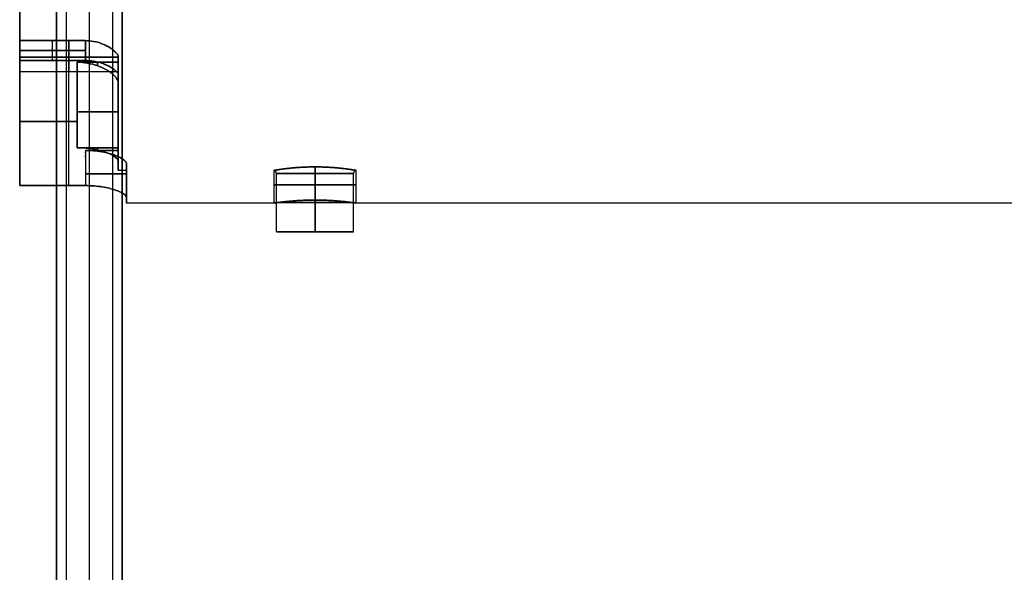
# Model space of a CAD drawing. Header units: millimetres. Extents: x -194 to 194, y -1038 to 1038.
# Tile 2 of 14: x -144 to -84, y -40 to -6. Entities that reach past the tile are written whole.
import ezdxf

# ---------------------------------------------------------------- set-up
doc = ezdxf.new("R2010")
doc.units = ezdxf.units.MM
doc.header["$MEASUREMENT"] = 0
doc.layers.add('Predefinito', color=7, linetype='Continuous', true_color=0xff0018)

# ---------------------------------------------------------------- blocks, each defined once
blk = doc.blocks.new('Blocco 01')
at = {"layer": 'Predefinito'}
for p, q in [((-144, 9.5), (-144, -9.5)), ((-144, -7.6, -5.7), (-140, -7.6, -5.7)), ((-140, -7.6, 5.7), (-144, -7.6, 5.7)), ((-142, -8.818, -5.7), (-142, -7.6, -5.7)), ((-142, -8.818, 5.7), (-142, -7.6, 5.7)), ((-140, -8.209, -5.7), (-144, -8.209, -5.7)), ((-144, -8.209, 5.7), (-140, -8.209, 5.7)), ((-144, -8.617, -6), (-138, -8.617, -6)), ((-144, -8.818, 5.7), (-140, -8.818, 5.7)), ((-140, -8.818, -5.7), (-144, -8.818, -5.7)), ((-141, -16.439, 6), (-141, -8.617, 6)), ((-141, -16.439, -6), (-141, -8.617, -6)), ((-138, -9.5), (-144, -9.5)), ((-138, -15.5), (-138, -9.5)), ((-144, -12.528, 6), (-140.5, -12.528, 6)), ((-140.5, -12.528, -6), (-144, -12.528, -6)), ((-138, -12.438, 3.5), (-138, -12.438, -3.5)), ((-138, -14.292, 6), (-140, -14.292, 6)), ((-140, -14.292, 6), (-140, -16.439, 6)), ((-140, -14.292, -6), (-138, -14.292, -6)), ((-138, -15.5), (-137.5, -15.5)), ((-137.5, -17.5), (-137.5, -15.5)), ((-128.5, -15.5), (-128.423, -15.5)), ((-128.5, -17.5), (-128.5, -15.5)), ((-128.35, -15.694), (-128.423, -15.5)), ((-126, -15.297, 2.5), (-126, -17.321, 2.5)), ((-126, -17.321, -2.5), (-126, -15.297, -2.5)), ((-126, -15.694, -2.35), (-126, -15.297, -2.5)), ((-126, -15.297, 2.5), (-126, -15.694, 2.35)), ((-123.65, -15.694), (-123.577, -15.5)), ((-123.577, -15.5), (-123.5, -15.5)), ((-123.5, -17.5), (-123.5, -15.5)), ((-128.35, -19.252), (-128.35, -15.694)), ((-126, -19.252, 2.35), (-126, -15.694, 2.35)), ((-126, -15.694, -2.35), (-126, -19.252, -2.35)), ((-123.65, -19.252), (-123.65, -15.694)), ((-140, -16.439, -6), (-144, -16.439, -6)), ((-144, -16.439, 6), (-140, -16.439, 6)), ((-137.5, -16.3, 3.5), (-137.5, -16.3, -3.5)), ((-128.5, -17.5), (-137.5, -17.5)), ((123.5, -17.5), (-123.5, -17.5)), ((-128.35, -19.252), (-123.65, -19.252)), ((-126, -19.252, -2.35), (-126, -19.252, 2.35))]:
    blk.add_line(p, q, dxfattribs=at)
at = {"layer": 'Predefinito', "extrusion": (1, 0, 0)}
for centre, radius, start, end in [((0, 0, -144), 17.5, 200.05104, 339.94896), ((0, 0, -144), 17.5, 20.05104, 159.94896), ((0, 0, -144), 9.5, 143.1301, 216.8699), ((0, 0, -141), 9.5, 143.1301, 216.8699), ((0, 0, -144), 10.5, 145.1501, 147.12165), ((0, 0, -144), 10.5, 212.87835, 214.8499), ((0, 0, -141), 10.5, 145.1501, 147.12165), ((0, 0, -141), 10.5, 212.87835, 214.8499), ((0, 0, -139.25), 10.75, 146.07277, 148.19813), ((0, 0, -139.25), 10.75, 211.80187, 213.92723), ((0, 0, -138), 10.75, 146.07277, 160.9992), ((0, 0, -138), 10.75, 199.0008, 213.92723), ((0, 0, -139.25), 15.35, 156.99077, 158.34235), ((0, 0, -139.25), 15.35, 201.65765, 203.00923), ((0, 0, -139), 15.5, 157.22603, 158.06022), ((0, 0, -139), 15.5, 201.93978, 202.77397), ((0, 0, -138), 15.35, 156.99077, 166.81988), ((0, 0, -138), 15.35, 193.18012, 203.00923), ((0, 0, -138), 15.5, 157.22603, 161.18094), ((0, 0, -137.75), 15.5, 162.77566, 197.22419), ((0, 0, -137.5), 15.5, 166.9497, 193.0503), ((0, 0, -127.25), 15.5, 171.97163, 172.06033), ((0, 0, -127.25), 15.5, 187.93967, 188.02837), ((0, 0, -124.75), 15.5, 171.97163, 172.06033), ((0, 0, -124.75), 15.5, 187.93967, 188.02837), ((0, 0, -137.5), 17.5, 180, 191.53696), ((0, 0, -137.5), 17.5, 168.46304, 180)]:
    blk.add_arc(centre, radius, start, end, dxfattribs=at)
at = {"layer": 'Predefinito', "extrusion": (0, 1, 0)}
for centre, radius, start, end in [((140, -3.6, -8.603), 2.1, 197.75279, 270), ((140, 3.6, -8.603), 2.1, 90, 162.24721), ((140.5, 3.5, -11.933), 2.5, 90, 180), ((140.5, -3.5, -11.933), 2.5, 180, 270), ((140, 3.5, -15.719), 2.5, 90, 180), ((140, -3.5, -15.719), 2.5, 180, 270), ((126, 0, -15.694), 2.35, 270, 90), ((126, 0, -15.694), 2.35, 90, 270), ((126, 0, -16.399), 2.5, 270, 90), ((126, 0, -16.399), 2.5, 90, 270), ((126, 0, -17.473), 2.35, 270, 90), ((126, 0, -17.473), 2.35, 90, 270)]:
    blk.add_arc(centre, radius, start, end, dxfattribs=at)
at = {"layer": 'Predefinito', "extrusion": (1, -1.74278e-14, -3.35137e-15)}
blk.add_arc((0, 0, -138), 9.5, 153.49034, 206.50966, dxfattribs=at)
at = {"layer": 'Predefinito', "extrusion": (1, -2.58109e-13, 1.7735e-13)}
blk.add_arc((0, 0, -138), 10.5, 145.1501, 156.18159, dxfattribs=at)
at = {"layer": 'Predefinito', "extrusion": (1, -1.20218e-13, -8.37089e-14)}
blk.add_arc((0, 0, -138), 10.5, 203.81841, 214.8499, dxfattribs=at)
at = {"layer": 'Predefinito', "extrusion": (1, -2.84089e-12, -1.19264e-12)}
blk.add_arc((0, 0, -138), 15.5, 198.81906, 202.77397, dxfattribs=at)
at = {"layer": 'Predefinito', "extrusion": (1, -3.33589e-14, 1.13687e-14)}
blk.add_arc((0, 0, -138), 15.5, 161.18094, 198.81906, dxfattribs=at)
at = {"layer": 'Predefinito', "extrusion": (0, 1, 7.55897e-16)}
blk.add_arc((126, 0, -19.252), 2.35, 270, 90, dxfattribs=at)
at = {"layer": 'Predefinito', "extrusion": (0, 1, -7.55897e-16)}
blk.add_arc((126, 0, -19.252), 2.35, 90, 270, dxfattribs=at)
at = {"layer": 'Predefinito'}
for points in [[(-144, -8.818, 5.7), (-144, -8.209, 5.7), (-144, -7.6, 5.7)], [(-144, -7.6, -5.7), (-144, -8.209, -5.7), (-144, -8.818, -5.7)], [(-140, -7.6, -5.7), (-140, -8.209, -5.7), (-140, -8.818, -5.7)], [(-140, -8.818, 5.7), (-140, -8.209, 5.7), (-140, -7.6, 5.7)], [(-138, -8.617, 6), (-141, -8.617, 6), (-144, -8.617, 6)], [(-144, -8.617, 6), (-144, -12.528, 6), (-144, -16.439, 6)], [(-144, -8.617, -6), (-144, -12.528, -6), (-144, -16.439, -6)], [(-140.5, -14.129, 6), (-140.5, -11.524, 6), (-140.5, -8.92, 6)], [(-140.5, -8.92, 6), (-139.25, -8.92, 6), (-138, -8.92, 6)], [(-138, -8.92, -6), (-139.25, -8.92, -6), (-140.5, -8.92, -6)], [(-140.5, -8.92, -6), (-140.5, -11.524, -6), (-140.5, -14.129, -6)], [(-138, -9.606, -4.24), (-138, -9.053, -4.24), (-138, -8.501, -4.24)], [(-138, -8.501, 4.24), (-138, -9.053, 4.24), (-138, -9.606, 4.24)], [(-138, -8.92, 6), (-138, -8.768, 6), (-138, -8.617, 6)], [(-138, -8.92, -6), (-138, -8.768, -6), (-138, -8.617, -6)], [(-138, -14.946, -3.5), (-138, -12.555, -3.5), (-138, -10.164, -3.5)], [(-138, -10.164, 3.5), (-138, -12.555, 3.5), (-138, -14.946, 3.5)], [(-138, -14.129, 6), (-139.25, -14.129, 6), (-140.5, -14.129, 6)], [(-140.5, -14.129, -6), (-139.25, -14.129, -6), (-138, -14.129, -6)], [(-140, -14.292, -6), (-140, -15.365, -6), (-140, -16.439, -6)], [(-138, -14.292, 6), (-138, -14.21, 6), (-138, -14.129, 6)], [(-138, -14.292, -6), (-138, -14.21, -6), (-138, -14.129, -6)], [(-137.5, -15.1, 3.5), (-137.5, -16.123, 3.5), (-137.5, -17.146, 3.5)], [(-137.5, -17.146, -3.5), (-137.5, -16.123, -3.5), (-137.5, -15.1, -3.5)]]:
    blk.add_open_spline(points, degree=2, dxfattribs=at)
for points, knots in [([(-138, -8.501, 4.24), (-138.039, -8.44, 4.363), (-138.08, -8.391, 4.456), (-138.162, -8.302, 4.619), (-138.203, -8.263, 4.689), (-138.326, -8.154, 4.877), (-138.409, -8.093, 4.976), (-138.576, -7.985, 5.148), (-138.659, -7.938, 5.22), (-138.826, -7.855, 5.344), (-138.909, -7.818, 5.397), (-139.159, -7.723, 5.533), (-139.328, -7.676, 5.597), (-139.667, -7.615, 5.681), (-139.836, -7.6, 5.7), (-140, -7.6, 5.7)], [-1, -1, -1, -1, -0.936573, -0.936573, -0.873146, -0.873146, -0.746292, -0.746292, -0.619441, -0.619441, -0.493322, -0.493322, -0.247758, -0.247758, 0, 0, 0, 0]), ([(-140, -7.6, -5.7), (-139.836, -7.6, -5.7), (-139.667, -7.615, -5.681), (-139.328, -7.676, -5.597), (-139.159, -7.723, -5.533), (-138.909, -7.818, -5.397), (-138.826, -7.855, -5.344), (-138.659, -7.938, -5.22), (-138.576, -7.985, -5.148), (-138.409, -8.093, -4.976), (-138.326, -8.154, -4.877), (-138.203, -8.263, -4.689), (-138.162, -8.302, -4.619), (-138.08, -8.391, -4.456), (-138.039, -8.44, -4.363), (-138, -8.501, -4.24)], [-1, -1, -1, -1, -0.752242, -0.752242, -0.506672, -0.506672, -0.380559, -0.380559, -0.253709, -0.253709, -0.126855, -0.126855, -0.063427, -0.063427, 0, 0, 0, 0]), ([(-138, -10.164, 3.5), (-138, -10.118, 3.636), (-138.011, -10.078, 3.743), (-138.032, -10.016, 3.904), (-138.043, -9.991, 3.967), (-138.079, -9.924, 4.135), (-138.104, -9.888, 4.219), (-138.155, -9.822, 4.371), (-138.181, -9.793, 4.435), (-138.232, -9.738, 4.554), (-138.258, -9.713, 4.608), (-138.336, -9.641, 4.757), (-138.388, -9.599, 4.841), (-138.493, -9.52, 4.993), (-138.545, -9.485, 5.061), (-138.703, -9.384, 5.245), (-138.808, -9.327, 5.346), (-139.019, -9.226, 5.519), (-139.125, -9.182, 5.591), (-139.442, -9.066, 5.778), (-139.653, -9.011, 5.862), (-140.077, -8.938, 5.974), (-140.288, -8.92, 6), (-140.5, -8.92, 6)], [0, 0, 0, 0, 0.015624, 0.015624, 0.031248, 0.031248, 0.062496, 0.062496, 0.093744, 0.093744, 0.124993, 0.124993, 0.187489, 0.187489, 0.249985, 0.249985, 0.374982, 0.374982, 0.499978, 0.499978, 0.749992, 0.749992, 1, 1, 1, 1]), ([(-140.5, -8.92, -6), (-140.288, -8.92, -6), (-140.077, -8.938, -5.974), (-139.653, -9.011, -5.862), (-139.442, -9.066, -5.778), (-139.125, -9.182, -5.591), (-139.019, -9.226, -5.519), (-138.808, -9.327, -5.346), (-138.703, -9.384, -5.245), (-138.545, -9.485, -5.061), (-138.493, -9.52, -4.993), (-138.388, -9.599, -4.841), (-138.336, -9.641, -4.757), (-138.258, -9.713, -4.608), (-138.232, -9.738, -4.554), (-138.181, -9.793, -4.435), (-138.155, -9.822, -4.371), (-138.104, -9.888, -4.219), (-138.079, -9.924, -4.135), (-138.043, -9.991, -3.967), (-138.032, -10.016, -3.904), (-138.011, -10.078, -3.743), (-138, -10.118, -3.636), (-138, -10.164, -3.5)], [0, 0, 0, 0, 0.25001, 0.25001, 0.500023, 0.500023, 0.625019, 0.625019, 0.750016, 0.750016, 0.812512, 0.812512, 0.875008, 0.875008, 0.906256, 0.906256, 0.937504, 0.937504, 0.968752, 0.968752, 0.984376, 0.984376, 1, 1, 1, 1]), ([(-140, -8.818, 5.7), (-139.832, -8.818, 5.7), (-139.665, -8.831, 5.68), (-139.33, -8.884, 5.598), (-139.162, -8.923, 5.535), (-138.912, -9.006, 5.398), (-138.828, -9.038, 5.346), (-138.661, -9.11, 5.221), (-138.578, -9.151, 5.15), (-138.411, -9.245, 4.978), (-138.328, -9.298, 4.879), (-138.204, -9.394, 4.691), (-138.163, -9.429, 4.621), (-138.081, -9.507, 4.457), (-138.04, -9.551, 4.365), (-138, -9.606, 4.24)], [-1, -1, -1, -1, -0.749966, -0.749966, -0.499966, -0.499966, -0.374971, -0.374971, -0.249983, -0.249983, -0.124992, -0.124992, -0.062496, -0.062496, 0, 0, 0, 0]), ([(-138, -9.606, -4.24), (-138.04, -9.551, -4.365), (-138.081, -9.507, -4.457), (-138.163, -9.429, -4.621), (-138.204, -9.394, -4.691), (-138.328, -9.298, -4.879), (-138.411, -9.245, -4.978), (-138.578, -9.151, -5.15), (-138.661, -9.11, -5.221), (-138.828, -9.038, -5.346), (-138.912, -9.006, -5.398), (-139.162, -8.923, -5.535), (-139.33, -8.884, -5.598), (-139.665, -8.831, -5.68), (-139.832, -8.818, -5.7), (-140, -8.818, -5.7)], [-1, -1, -1, -1, -0.937505, -0.937505, -0.875009, -0.875009, -0.750018, -0.750018, -0.62503, -0.62503, -0.500036, -0.500036, -0.250039, -0.250039, 0, 0, 0, 0]), ([(-140.5, -14.129, 6), (-140.312, -14.129, 6), (-140.126, -14.138, 5.979), (-139.771, -14.172, 5.898), (-139.603, -14.196, 5.84), (-139.134, -14.284, 5.622), (-138.873, -14.362, 5.424), (-138.45, -14.527, 4.965), (-138.287, -14.615, 4.703), (-138.062, -14.786, 4.133), (-138, -14.87, 3.823), (-138, -14.946, 3.5)], [0, 0, 0, 0, 0.125455, 0.125455, 0.25076, 0.25076, 0.500491, 0.500491, 0.750229, 0.750229, 1, 1, 1, 1]), ([(-138, -14.946, -3.5), (-138, -14.87, -3.823), (-138.062, -14.786, -4.133), (-138.287, -14.615, -4.703), (-138.45, -14.527, -4.965), (-138.873, -14.362, -5.424), (-139.134, -14.284, -5.622), (-139.602, -14.196, -5.84), (-139.771, -14.172, -5.898), (-140.126, -14.138, -5.979), (-140.311, -14.129, -6), (-140.5, -14.129, -6)], [0, 0, 0, 0, 0.24977, 0.24977, 0.499502, 0.499502, 0.749233, 0.749233, 0.874485, 0.874485, 1, 1, 1, 1]), ([(-140, -14.292, 6), (-139.833, -14.292, 6), (-139.666, -14.299, 5.984), (-139.333, -14.327, 5.915), (-139.166, -14.348, 5.864), (-138.833, -14.407, 5.718), (-138.666, -14.444, 5.625), (-138.416, -14.515, 5.437), (-138.333, -14.542, 5.366), (-138.166, -14.601, 5.203), (-138.083, -14.634, 5.111), (-138, -14.671, 5)], [-1, -1, -1, -1, -0.749993, -0.749993, -0.499995, -0.499995, -0.249997, -0.249997, -0.124997, -0.124997, 0, 0, 0, 0]), ([(-138, -14.671, -5), (-138.083, -14.634, -5.111), (-138.166, -14.601, -5.203), (-138.333, -14.542, -5.366), (-138.416, -14.515, -5.437), (-138.666, -14.444, -5.625), (-138.833, -14.407, -5.718), (-139.166, -14.348, -5.864), (-139.333, -14.327, -5.915), (-139.666, -14.299, -5.984), (-139.833, -14.292, -6), (-140, -14.292, -6)], [-1, -1, -1, -1, -0.875004, -0.875004, -0.750004, -0.750004, -0.500006, -0.500006, -0.250008, -0.250008, 0, 0, 0, 0]), ([(-137.5, -15.1, 3.5), (-137.5, -15.035, 3.779), (-137.546, -14.964, 4.048), (-137.717, -14.819, 4.552), (-137.84, -14.744, 4.787), (-138, -14.671, 5)], [0, 0, 0, 0, 0.50004, 0.50004, 1, 1, 1, 1]), ([(-138, -14.671, -5), (-137.84, -14.744, -4.787), (-137.717, -14.819, -4.552), (-137.546, -14.964, -4.048), (-137.5, -15.035, -3.779), (-137.5, -15.1, -3.5)], [0, 0, 0, 0, 0.49996, 0.49996, 1, 1, 1, 1]), ([(-126, -15.297, 2.5), (-126.332, -15.297, 2.5), (-126.659, -15.308, 2.434), (-127.265, -15.346, 2.181), (-127.539, -15.373, 1.997), (-127.997, -15.425, 1.539), (-128.181, -15.451, 1.265), (-128.434, -15.489, 0.66), (-128.5, -15.5, 0.332), (-128.5, -15.5, -0.332), (-128.434, -15.489, -0.66), (-128.181, -15.451, -1.265), (-127.997, -15.425, -1.539), (-127.539, -15.373, -1.997), (-127.265, -15.346, -2.181), (-126.659, -15.308, -2.434), (-126.332, -15.297, -2.5), (-126, -15.297, -2.5)], [-1, -1, -1, -1, -0.874858, -0.874858, -0.74999, -0.74999, -0.625138, -0.625138, -0.5, -0.5, -0.374864, -0.374864, -0.25001, -0.25001, -0.125144, -0.125144, 0, 0, 0, 0]), ([(-126, -15.297, -2.5), (-126.204, -15.297, -2.5), (-126.407, -15.301, -2.474), (-126.814, -15.319, -2.365), (-127.018, -15.332, -2.282), (-127.323, -15.358, -2.098), (-127.424, -15.367, -2.027), (-127.628, -15.389, -1.857), (-127.729, -15.4, -1.758), (-127.882, -15.42, -1.577), (-127.932, -15.426, -1.511), (-128.034, -15.44, -1.362), (-128.084, -15.447, -1.279), (-128.16, -15.459, -1.134), (-128.185, -15.462, -1.082), (-128.236, -15.47, -0.966), (-128.261, -15.474, -0.903), (-128.311, -15.482, -0.756), (-128.336, -15.486, -0.674), (-128.373, -15.492, -0.512), (-128.385, -15.494, -0.452), (-128.402, -15.497, -0.332), (-128.408, -15.497, -0.288), (-128.418, -15.499, -0.172), (-128.423, -15.5, -0.104), (-128.423, -15.5, 0.104), (-128.418, -15.499, 0.172), (-128.408, -15.497, 0.288), (-128.402, -15.497, 0.332), (-128.385, -15.494, 0.452), (-128.373, -15.492, 0.512), (-128.336, -15.486, 0.674), (-128.311, -15.482, 0.756), (-128.261, -15.474, 0.903), (-128.236, -15.47, 0.966), (-128.185, -15.462, 1.082), (-128.16, -15.459, 1.134), (-128.084, -15.447, 1.279), (-128.034, -15.44, 1.362), (-127.932, -15.426, 1.511), (-127.882, -15.42, 1.577), (-127.729, -15.4, 1.758), (-127.628, -15.389, 1.857), (-127.424, -15.367, 2.027), (-127.323, -15.358, 2.098), (-127.018, -15.332, 2.282), (-126.814, -15.319, 2.365), (-126.407, -15.301, 2.474), (-126.204, -15.297, 2.5), (-126, -15.297, 2.5)], [-1, -1, -1, -1, -0.875019, -0.875019, -0.75004, -0.75004, -0.687549, -0.687549, -0.625058, -0.625058, -0.593794, -0.593794, -0.562529, -0.562529, -0.546897, -0.546897, -0.531265, -0.531265, -0.515632, -0.515632, -0.507816, -0.507816, -0.503908, -0.503908, -0.5, -0.5, -0.496092, -0.496092, -0.492184, -0.492184, -0.484368, -0.484368, -0.468735, -0.468735, -0.453103, -0.453103, -0.437471, -0.437471, -0.406206, -0.406206, -0.374942, -0.374942, -0.312451, -0.312451, -0.24996, -0.24996, -0.124981, -0.124981, 0, 0, 0, 0]), ([(-126, -15.297, 2.5), (-125.796, -15.297, 2.5), (-125.593, -15.301, 2.474), (-125.186, -15.319, 2.365), (-124.982, -15.332, 2.282), (-124.677, -15.358, 2.098), (-124.576, -15.367, 2.027), (-124.372, -15.389, 1.857), (-124.271, -15.4, 1.758), (-124.118, -15.42, 1.577), (-124.068, -15.426, 1.511), (-123.966, -15.44, 1.362), (-123.916, -15.447, 1.279), (-123.84, -15.459, 1.134), (-123.815, -15.462, 1.082), (-123.764, -15.47, 0.966), (-123.739, -15.474, 0.903), (-123.689, -15.482, 0.756), (-123.664, -15.486, 0.674), (-123.627, -15.492, 0.512), (-123.615, -15.494, 0.452), (-123.598, -15.497, 0.332), (-123.592, -15.497, 0.288), (-123.582, -15.499, 0.172), (-123.577, -15.5, 0.104), (-123.577, -15.5, -0.104), (-123.582, -15.499, -0.172), (-123.592, -15.497, -0.288), (-123.598, -15.497, -0.332), (-123.615, -15.494, -0.452), (-123.627, -15.492, -0.512), (-123.664, -15.486, -0.674), (-123.689, -15.482, -0.756), (-123.739, -15.474, -0.903), (-123.764, -15.47, -0.966), (-123.815, -15.462, -1.082), (-123.84, -15.459, -1.134), (-123.916, -15.447, -1.279), (-123.966, -15.44, -1.362), (-124.068, -15.426, -1.511), (-124.118, -15.42, -1.577), (-124.271, -15.4, -1.758), (-124.372, -15.389, -1.857), (-124.576, -15.367, -2.027), (-124.677, -15.358, -2.098), (-124.982, -15.332, -2.282), (-125.186, -15.319, -2.365), (-125.593, -15.301, -2.474), (-125.796, -15.297, -2.5), (-126, -15.297, -2.5)], [-1, -1, -1, -1, -0.875019, -0.875019, -0.75004, -0.75004, -0.687549, -0.687549, -0.625058, -0.625058, -0.593794, -0.593794, -0.562529, -0.562529, -0.546897, -0.546897, -0.531265, -0.531265, -0.515632, -0.515632, -0.507816, -0.507816, -0.503908, -0.503908, -0.5, -0.5, -0.496092, -0.496092, -0.492184, -0.492184, -0.484368, -0.484368, -0.468735, -0.468735, -0.453103, -0.453103, -0.437471, -0.437471, -0.406206, -0.406206, -0.374942, -0.374942, -0.312451, -0.312451, -0.24996, -0.24996, -0.124981, -0.124981, 0, 0, 0, 0]), ([(-126, -15.297, -2.5), (-125.668, -15.297, -2.5), (-125.341, -15.308, -2.434), (-124.735, -15.346, -2.181), (-124.461, -15.373, -1.997), (-124.003, -15.425, -1.539), (-123.819, -15.451, -1.265), (-123.566, -15.489, -0.66), (-123.5, -15.5, -0.332), (-123.5, -15.5, 0.332), (-123.566, -15.489, 0.66), (-123.819, -15.451, 1.265), (-124.003, -15.425, 1.539), (-124.461, -15.373, 1.997), (-124.735, -15.346, 2.181), (-125.341, -15.308, 2.434), (-125.668, -15.297, 2.5), (-126, -15.297, 2.5)], [-1, -1, -1, -1, -0.874858, -0.874858, -0.74999, -0.74999, -0.625138, -0.625138, -0.5, -0.5, -0.374864, -0.374864, -0.25001, -0.25001, -0.125144, -0.125144, 0, 0, 0, 0]), ([(-140, -16.439, 6), (-139.625, -16.439, 6), (-139.274, -16.47, 5.916), (-138.656, -16.568, 5.635), (-138.39, -16.635, 5.438), (-137.959, -16.779, 4.978), (-137.792, -16.856, 4.713), (-137.562, -17.007, 4.136), (-137.5, -17.08, 3.824), (-137.5, -17.146, 3.5)], [0, 0, 0, 0, 0.247493, 0.247493, 0.497954, 0.497954, 0.748963, 0.748963, 1, 1, 1, 1]), ([(-137.5, -17.146, -3.5), (-137.5, -17.08, -3.824), (-137.562, -17.007, -4.136), (-137.792, -16.856, -4.713), (-137.959, -16.779, -4.978), (-138.39, -16.635, -5.438), (-138.656, -16.568, -5.635), (-139.274, -16.47, -5.916), (-139.625, -16.439, -6), (-140, -16.439, -6)], [0, 0, 0, 0, 0.251036, 0.251036, 0.502041, 0.502041, 0.752571, 0.752571, 1, 1, 1, 1]), ([(-126, -17.321, -2.5), (-126.21, -17.321, -2.5), (-126.419, -17.324, -2.474), (-126.734, -17.336, -2.392), (-126.838, -17.34, -2.358), (-127.048, -17.352, -2.273), (-127.153, -17.358, -2.222), (-127.362, -17.374, -2.1), (-127.467, -17.382, -2.029), (-127.676, -17.401, -1.86), (-127.781, -17.412, -1.762), (-127.938, -17.428, -1.581), (-127.99, -17.434, -1.516), (-128.095, -17.447, -1.368), (-128.147, -17.453, -1.286), (-128.225, -17.463, -1.141), (-128.251, -17.466, -1.09), (-128.303, -17.473, -0.975), (-128.329, -17.476, -0.912), (-128.381, -17.483, -0.767), (-128.407, -17.487, -0.686), (-128.445, -17.492, -0.526), (-128.457, -17.494, -0.467), (-128.476, -17.497, -0.349), (-128.482, -17.497, -0.306), (-128.493, -17.499, -0.191), (-128.5, -17.5, -0.118), (-128.5, -17.5)], [0, 0, 0, 0, 0.249996, 0.249996, 0.374995, 0.374995, 0.499994, 0.499994, 0.624994, 0.624994, 0.749992, 0.749992, 0.81249, 0.81249, 0.874987, 0.874987, 0.90624, 0.90624, 0.937493, 0.937493, 0.968747, 0.968747, 0.984373, 0.984373, 0.992187, 0.992187, 1, 1, 1, 1]), ([(-128.5, -17.5), (-128.5, -17.5, 0.118), (-128.493, -17.499, 0.191), (-128.482, -17.497, 0.306), (-128.476, -17.497, 0.349), (-128.457, -17.494, 0.467), (-128.445, -17.492, 0.526), (-128.407, -17.487, 0.686), (-128.381, -17.483, 0.767), (-128.329, -17.476, 0.912), (-128.303, -17.473, 0.975), (-128.251, -17.466, 1.09), (-128.225, -17.463, 1.141), (-128.147, -17.453, 1.286), (-128.095, -17.447, 1.368), (-127.99, -17.434, 1.516), (-127.938, -17.428, 1.581), (-127.781, -17.412, 1.762), (-127.676, -17.401, 1.86), (-127.467, -17.382, 2.029), (-127.362, -17.374, 2.1), (-127.153, -17.358, 2.222), (-127.048, -17.352, 2.273), (-126.838, -17.34, 2.358), (-126.734, -17.336, 2.392), (-126.419, -17.324, 2.474), (-126.21, -17.321, 2.5), (-126, -17.321, 2.5)], [0, 0, 0, 0, 0.007813, 0.007813, 0.015627, 0.015627, 0.031253, 0.031253, 0.062506, 0.062506, 0.09376, 0.09376, 0.125013, 0.125013, 0.18751, 0.18751, 0.250007, 0.250007, 0.375004, 0.375004, 0.500005, 0.500005, 0.625004, 0.625004, 0.750003, 0.750003, 1, 1, 1, 1]), ([(-123.5, -17.5), (-123.5, -17.5, -0.118), (-123.507, -17.499, -0.191), (-123.518, -17.497, -0.306), (-123.524, -17.497, -0.349), (-123.543, -17.494, -0.467), (-123.555, -17.492, -0.526), (-123.593, -17.487, -0.686), (-123.619, -17.483, -0.767), (-123.671, -17.476, -0.912), (-123.697, -17.473, -0.975), (-123.749, -17.466, -1.09), (-123.775, -17.463, -1.141), (-123.853, -17.453, -1.286), (-123.905, -17.447, -1.368), (-124.01, -17.434, -1.516), (-124.062, -17.428, -1.581), (-124.219, -17.412, -1.762), (-124.324, -17.401, -1.86), (-124.533, -17.382, -2.029), (-124.638, -17.374, -2.1), (-124.847, -17.358, -2.222), (-124.952, -17.352, -2.273), (-125.162, -17.34, -2.358), (-125.266, -17.336, -2.392), (-125.581, -17.324, -2.474), (-125.79, -17.321, -2.5), (-126, -17.321, -2.5)], [0, 0, 0, 0, 0.007813, 0.007813, 0.015627, 0.015627, 0.031253, 0.031253, 0.062506, 0.062506, 0.09376, 0.09376, 0.125013, 0.125013, 0.18751, 0.18751, 0.250007, 0.250007, 0.375004, 0.375004, 0.500005, 0.500005, 0.625004, 0.625004, 0.750003, 0.750003, 1, 1, 1, 1]), ([(-126, -17.321, 2.5), (-125.79, -17.321, 2.5), (-125.581, -17.324, 2.474), (-125.266, -17.336, 2.392), (-125.162, -17.34, 2.358), (-124.952, -17.352, 2.273), (-124.847, -17.358, 2.222), (-124.638, -17.374, 2.1), (-124.533, -17.382, 2.029), (-124.324, -17.401, 1.86), (-124.219, -17.412, 1.762), (-124.062, -17.428, 1.581), (-124.01, -17.434, 1.516), (-123.905, -17.447, 1.368), (-123.853, -17.453, 1.286), (-123.775, -17.463, 1.141), (-123.749, -17.466, 1.09), (-123.697, -17.473, 0.975), (-123.671, -17.476, 0.912), (-123.619, -17.483, 0.767), (-123.593, -17.487, 0.686), (-123.555, -17.492, 0.526), (-123.543, -17.494, 0.467), (-123.524, -17.497, 0.349), (-123.518, -17.497, 0.306), (-123.507, -17.499, 0.191), (-123.5, -17.5, 0.118), (-123.5, -17.5)], [0, 0, 0, 0, 0.249996, 0.249996, 0.374995, 0.374995, 0.499994, 0.499994, 0.624994, 0.624994, 0.749992, 0.749992, 0.81249, 0.81249, 0.874987, 0.874987, 0.90624, 0.90624, 0.937493, 0.937493, 0.968747, 0.968747, 0.984373, 0.984373, 0.992187, 0.992187, 1, 1, 1, 1])]:
    blk.add_open_spline(points, degree=3, knots=knots, dxfattribs=at)
blk = doc.blocks.new('CINIENILS_TENSOSTILO')
at = {"layer": 'Predefinito'}
blk.add_blockref('Blocco 01', (0, 0), dxfattribs=at)
blk = doc.blocks.new('TESATA_280')
at = {"layer": 'Predefinito'}
for p, q in [((-139.75, -2038.765, 6.015), (-139.75, -37.235, 6.015)), ((-139.75, -2038.523, -4.985), (-139.75, -37.477, -4.985)), ((-141.75, -37.995, 0.513), (-141.75, -2038.005, 0.513)), ((-137.75, -2038.006, 0.516), (-137.75, -37.994, 0.516))]:
    blk.add_line(p, q, dxfattribs=at)
for points, degree in [([(-141.75, -37.662, 4.015), (-141.75, -1038, 4.015), (-141.75, -2038.338, 4.015)], 2), ([(-141.164, -37.594, -4.399), (-141.164, -704.531, -4.399), (-141.164, -1371.469, -4.399), (-141.164, -2038.406, -4.399)], 3), ([(-138.335, -37.379, 5.429), (-138.336, -704.46, 5.429), (-138.336, -1371.541, 5.429), (-138.336, -2038.622, 5.429)], 3), ([(-137.75, -37.662, 4.016), (-137.75, -1038, 4.016), (-137.75, -2038.338, 4.015)], 2), ([(-141.75, -2038.186, -2.985), (-141.75, -1038, -2.987), (-141.75, -37.813, -2.988)], 2), ([(-137.75, -2038.186, -2.985), (-137.75, -1038, -2.985), (-137.75, -37.814, -2.985)], 2)]:
    blk.add_open_spline(points, degree=degree, dxfattribs=at)
blk = doc.blocks.new('CINIENILS_TENSOSTILO_ASM')
at = {"layer": 'Predefinito'}
for name, p in [('TESATA_280', (0, 1038)), ('CINIENILS_TENSOSTILO', (0, 0))]:
    blk.add_blockref(name, p, dxfattribs=at)

msp = doc.modelspace()

# ---------------------------------------------------------------- block references
at = {"layer": 'Predefinito'}
msp.add_blockref('CINIENILS_TENSOSTILO_ASM', (0, 0), dxfattribs=at)

doc.saveas('drawing.dxf')
